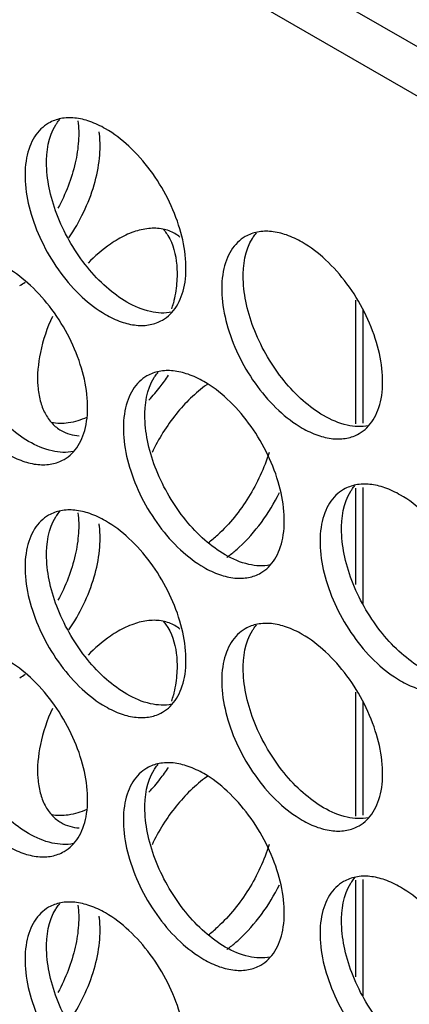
# Model space of a CAD drawing. Header units: millimetres. Extents: x 31 to 120, y 16 to 195.
# Tile 18 of 23: x 44.57 to 52.28, y 150.85 to 170.33. Entities that reach past the tile are written whole.
import ezdxf

# ---------------------------------------------------------------- set-up
doc = ezdxf.new("R2010")
doc.units = ezdxf.units.MM
doc.header["$LTSCALE"] = 13.757769
doc.layers.get('0').update_dxf_attribs({"linetype": 'CONTINUOUS'})

msp = doc.modelspace()

# ---------------------------------------------------------------- linework, layer by layer
at = {"color": 7}
for p, q in [((97.184, 142.979), (31.776, 180.742)), ((36.443, 179.027), (97.608, 143.714)), ((51.222, 162.328), (51.222, 164.779)), ((51.363, 164.591), (51.363, 162.344)), ((51.222, 159.149), (51.222, 161.059)), ((51.363, 161.074), (51.363, 158.773)), ((51.222, 154.571), (51.222, 157.022)), ((51.363, 156.835), (51.363, 154.587)), ((51.222, 151.392), (51.222, 153.302)), ((51.363, 153.317), (51.363, 151.016))]:
    msp.add_line(p, q, dxfattribs=at)
for centre, radius, start, end in [((44.506, 167.852), 1.658, 7.3807, 8.8298), ((47.267, 165.44), 0.755, 50.7644, 60.0029), ((43.475, 166.969), 2.199, 300.0167, 303.3984), ((44.519, 165.444), 3.178, 344.6484, 346.8308), ((44.368, 165.379), 3.778, 322.1784, 326.4502), ((44.584, 165.208), 3.503, 316.5966, 322.2215), ((49.73, 161.073), 2.499, 124.9536, 125.6297), ((44.506, 160.095), 1.658, 7.3807, 8.8298), ((46.499, 162.302), 2.944, 310.2123, 312.5901), ((46.609, 162.171), 2.773, 307.6188, 310.2164), ((47.152, 161.771), 2.578, 306.0154, 306.5832), ((47.267, 157.684), 0.755, 50.7644, 60.0029), ((43.475, 159.212), 2.199, 300.0167, 303.3984), ((44.519, 157.688), 3.178, 344.6484, 346.8308), ((44.368, 157.622), 3.778, 322.1784, 326.4502), ((44.584, 157.451), 3.503, 316.5966, 322.2215), ((49.73, 153.316), 2.499, 124.9536, 125.6297), ((44.506, 152.338), 1.658, 7.3807, 8.8298), ((46.499, 154.545), 2.944, 310.2123, 312.5901), ((46.609, 154.414), 2.773, 307.6188, 310.2164), ((47.152, 154.014), 2.578, 306.0154, 306.5832)]:
    msp.add_arc(centre, radius, start, end, dxfattribs=at)
for points, knots in [([(46.272, 168.168), (46.173, 168.225), (45.977, 168.318), (45.675, 168.391), (45.392, 168.384), (45.221, 168.322), (45.147, 168.279)], [0, 0, 0, 0, 0.28964, 0.549109, 0.782235, 1, 1, 1, 1]), ([(45.289, 168.245), (45.295, 168.255), (45.32, 168.293), (45.348, 168.33), (45.37, 168.356)], [0, 0, 0, 0, 0.254211, 1, 1, 1, 1]), ([(45.725, 168.323), (45.743, 168.192), (45.748, 167.912), (45.656, 167.318), (45.483, 166.877), (45.331, 166.596)], [0, 0, 0, 0, 0.220921, 0.465367, 1, 1, 1, 1]), ([(45.147, 168.279), (45.092, 168.247), (44.986, 168.167), (44.86, 168.007), (44.765, 167.811), (44.68, 167.496), (44.67, 167.037), (44.788, 166.455), (45.028, 165.863), (45.368, 165.309), (45.782, 164.838), (46.105, 164.59), (46.272, 164.493)], [0, 0, 0, 0, 0.042858, 0.087486, 0.135318, 0.187282, 0.304543, 0.438211, 0.582553, 0.729712, 0.871311, 1, 1, 1, 1]), ([(46.696, 164.738), (46.552, 164.822), (46.27, 165.031), (45.897, 165.425), (45.575, 165.891), (45.324, 166.4), (45.159, 166.922), (45.072, 167.541), (45.144, 168.011), (45.289, 168.245)], [0, 0, 0, 0, 0.122658, 0.256853, 0.397389, 0.538285, 0.67345, 0.797617, 1, 1, 1, 1]), ([(47.397, 164.382), (47.452, 164.414), (47.558, 164.495), (47.684, 164.654), (47.779, 164.85), (47.864, 165.165), (47.874, 165.624), (47.756, 166.206), (47.516, 166.798), (47.176, 167.352), (46.762, 167.823), (46.439, 168.071), (46.272, 168.168)], [0, 0, 0, 0, 0.042858, 0.087486, 0.135318, 0.187282, 0.304543, 0.438211, 0.582553, 0.729712, 0.871311, 1, 1, 1, 1]), ([(45.547, 166.009), (45.765, 166.33), (46.019, 166.85), (46.168, 167.563), (46.171, 167.906), (46.151, 168.065)], [0, 0, 0, 0, 0.53328, 0.779813, 1, 1, 1, 1]), ([(47.644, 166.095), (47.57, 166.137), (47.4, 166.199), (47.116, 166.206), (46.814, 166.134), (46.618, 166.04), (46.519, 165.983)], [0, 0, 0, 0, 0.217767, 0.450898, 0.71037, 1, 1, 1, 1]), ([(47.419, 166.174), (47.427, 166.165), (47.457, 166.128), (47.485, 166.089), (47.504, 166.058)], [0, 0, 0, 0, 0.246076, 1, 1, 1, 1]), ([(46.519, 165.983), (46.468, 165.953), (46.253, 165.817), (46.061, 165.648), (45.926, 165.508)], [0, 0, 0, 0, 0.235426, 1, 1, 1, 1]), ([(47.504, 166.058), (47.611, 165.885), (47.693, 165.554), (47.686, 165.098), (47.644, 164.848), (47.614, 164.72)], [0, 0, 0, 0, 0.447344, 0.711693, 1, 1, 1, 1]), ([(49.036, 166.034), (48.981, 166.002), (48.876, 165.921), (48.749, 165.761), (48.654, 165.566), (48.569, 165.251), (48.559, 164.792), (48.678, 164.21), (48.917, 163.618), (49.257, 163.064), (49.671, 162.593), (49.995, 162.344), (50.161, 162.248)], [0, 0, 0, 0, 0.042858, 0.087486, 0.135318, 0.187282, 0.304543, 0.438211, 0.582553, 0.729712, 0.871311, 1, 1, 1, 1]), ([(50.585, 162.493), (50.441, 162.576), (50.159, 162.786), (49.787, 163.18), (49.464, 163.646), (49.213, 164.155), (49.048, 164.676), (48.961, 165.295), (49.033, 165.766), (49.178, 165.999)], [0, 0, 0, 0, 0.122658, 0.256853, 0.397389, 0.538285, 0.67345, 0.797617, 1, 1, 1, 1]), ([(50.161, 165.922), (50.062, 165.979), (49.866, 166.073), (49.564, 166.146), (49.281, 166.139), (49.11, 166.077), (49.036, 166.034)], [0, 0, 0, 0, 0.28964, 0.549109, 0.782235, 1, 1, 1, 1]), ([(49.178, 165.999), (49.184, 166.009), (49.209, 166.048), (49.237, 166.085), (49.26, 166.111)], [0, 0, 0, 0, 0.254211, 1, 1, 1, 1]), ([(51.286, 162.137), (51.342, 162.169), (51.447, 162.249), (51.573, 162.409), (51.668, 162.605), (51.753, 162.919), (51.763, 163.378), (51.645, 163.96), (51.405, 164.553), (51.065, 165.107), (50.651, 165.577), (50.328, 165.826), (50.161, 165.922)], [0, 0, 0, 0, 0.042858, 0.087486, 0.135318, 0.187282, 0.304543, 0.438211, 0.582553, 0.729712, 0.871311, 1, 1, 1, 1]), ([(44.752, 161.983), (44.607, 162.066), (44.325, 162.276), (43.953, 162.669), (43.631, 163.136), (43.379, 163.644), (43.214, 164.166), (43.128, 164.785), (43.199, 165.255), (43.344, 165.489)], [0, 0, 0, 0, 0.122658, 0.256853, 0.397389, 0.538285, 0.67345, 0.797617, 1, 1, 1, 1]), ([(45.452, 161.626), (45.508, 161.658), (45.613, 161.739), (45.74, 161.899), (45.834, 162.094), (45.919, 162.409), (45.93, 162.868), (45.811, 163.45), (45.572, 164.042), (45.231, 164.596), (44.817, 165.067), (44.494, 165.316), (44.327, 165.412)], [0, 0, 0, 0, 0.042858, 0.087486, 0.135318, 0.187282, 0.304543, 0.438211, 0.582553, 0.729712, 0.871311, 1, 1, 1, 1]), ([(47.585, 164.539), (47.446, 164.511), (47.128, 164.529), (46.841, 164.655), (46.696, 164.738)], [0, 0, 0, 0, 0.458391, 1, 1, 1, 1]), ([(45.221, 164.457), (45.117, 164.228), (44.963, 163.776), (44.907, 163.199), (44.97, 162.793), (45.064, 162.541), (45.204, 162.336), (45.328, 162.236), (45.394, 162.197)], [0, 0, 0, 0, 0.307494, 0.580196, 0.69971, 0.807817, 0.906581, 1, 1, 1, 1]), ([(46.272, 164.493), (46.371, 164.436), (46.567, 164.343), (46.869, 164.27), (47.152, 164.277), (47.323, 164.339), (47.397, 164.382)], [0, 0, 0, 0, 0.28964, 0.549109, 0.782235, 1, 1, 1, 1]), ([(47.092, 163.278), (47.036, 163.246), (46.931, 163.165), (46.804, 163.006), (46.71, 162.81), (46.625, 162.495), (46.614, 162.036), (46.733, 161.454), (46.972, 160.862), (47.313, 160.308), (47.727, 159.837), (48.05, 159.589), (48.217, 159.492)], [0, 0, 0, 0, 0.042858, 0.087486, 0.135318, 0.187282, 0.304543, 0.438211, 0.582553, 0.729712, 0.871311, 1, 1, 1, 1]), ([(48.641, 159.737), (48.497, 159.821), (48.214, 160.03), (47.842, 160.424), (47.52, 160.89), (47.268, 161.399), (47.103, 161.921), (47.017, 162.54), (47.088, 163.01), (47.233, 163.244)], [0, 0, 0, 0, 0.122658, 0.256853, 0.397389, 0.538285, 0.67345, 0.797617, 1, 1, 1, 1]), ([(48.217, 163.167), (48.118, 163.224), (47.921, 163.317), (47.62, 163.39), (47.336, 163.383), (47.166, 163.321), (47.092, 163.278)], [0, 0, 0, 0, 0.28964, 0.549109, 0.782235, 1, 1, 1, 1]), ([(47.233, 163.244), (47.24, 163.253), (47.265, 163.292), (47.293, 163.329), (47.315, 163.355)], [0, 0, 0, 0, 0.254211, 1, 1, 1, 1]), ([(48.274, 163.104), (48.047, 162.942), (47.63, 162.529), (47.321, 162.033), (47.193, 161.762)], [0, 0, 0, 0, 0.482515, 1, 1, 1, 1]), ([(49.342, 159.381), (49.397, 159.413), (49.502, 159.493), (49.629, 159.653), (49.723, 159.849), (49.808, 160.164), (49.819, 160.623), (49.7, 161.205), (49.461, 161.797), (49.12, 162.351), (48.706, 162.822), (48.383, 163.07), (48.217, 163.167)], [0, 0, 0, 0, 0.042858, 0.087486, 0.135318, 0.187282, 0.304543, 0.438211, 0.582553, 0.729712, 0.871311, 1, 1, 1, 1]), ([(45.9, 162.455), (45.784, 162.405), (45.555, 162.332), (45.312, 162.332), (45.204, 162.355)], [0, 0, 0, 0, 0.532744, 1, 1, 1, 1]), ([(51.474, 162.293), (51.335, 162.265), (51.017, 162.284), (50.73, 162.409), (50.585, 162.493)], [0, 0, 0, 0, 0.458391, 1, 1, 1, 1]), ([(45.394, 162.197), (45.448, 162.167), (45.564, 162.117), (45.689, 162.097), (45.753, 162.094)], [0, 0, 0, 0, 0.490699, 1, 1, 1, 1]), ([(50.161, 162.248), (50.26, 162.191), (50.456, 162.098), (50.758, 162.025), (51.041, 162.032), (51.212, 162.094), (51.286, 162.137)], [0, 0, 0, 0, 0.28964, 0.549109, 0.782235, 1, 1, 1, 1]), ([(45.64, 161.783), (45.502, 161.755), (45.183, 161.773), (44.896, 161.899), (44.752, 161.983)], [0, 0, 0, 0, 0.458391, 1, 1, 1, 1]), ([(44.327, 161.738), (44.426, 161.681), (44.623, 161.587), (44.924, 161.514), (45.208, 161.521), (45.378, 161.583), (45.452, 161.626)], [0, 0, 0, 0, 0.28964, 0.549109, 0.782235, 1, 1, 1, 1]), ([(49.505, 161.765), (49.411, 161.454), (49.136, 160.861), (48.727, 160.351), (48.491, 160.134)], [0, 0, 0, 0, 0.504126, 1, 1, 1, 1]), ([(52.106, 160.921), (52.007, 160.978), (51.811, 161.072), (51.509, 161.145), (51.225, 161.137), (51.055, 161.075), (50.981, 161.033)], [0, 0, 0, 0, 0.28964, 0.549109, 0.782235, 1, 1, 1, 1]), ([(51.122, 160.998), (51.129, 161.008), (51.154, 161.047), (51.182, 161.084), (51.204, 161.11)], [0, 0, 0, 0, 0.254211, 1, 1, 1, 1]), ([(48.914, 159.888), (49.076, 160.037), (49.376, 160.377), (49.61, 160.764), (49.711, 160.97)], [0, 0, 0, 0, 0.490203, 1, 1, 1, 1]), ([(50.981, 161.033), (50.925, 161.001), (50.82, 160.92), (50.694, 160.76), (50.599, 160.564), (50.514, 160.25), (50.503, 159.791), (50.622, 159.209), (50.861, 158.617), (51.202, 158.063), (51.616, 157.592), (51.939, 157.343), (52.106, 157.247)], [0, 0, 0, 0, 0.042858, 0.087486, 0.135318, 0.187282, 0.304543, 0.438211, 0.582553, 0.729712, 0.871311, 1, 1, 1, 1]), ([(52.53, 157.492), (52.386, 157.575), (52.103, 157.785), (51.731, 158.179), (51.409, 158.645), (51.157, 159.154), (50.992, 159.675), (50.906, 160.294), (50.978, 160.765), (51.122, 160.998)], [0, 0, 0, 0, 0.122658, 0.256853, 0.397389, 0.538285, 0.67345, 0.797617, 1, 1, 1, 1]), ([(53.231, 157.136), (53.286, 157.168), (53.391, 157.248), (53.518, 157.408), (53.612, 157.604), (53.697, 157.918), (53.708, 158.377), (53.589, 158.959), (53.35, 159.552), (53.009, 160.106), (52.596, 160.576), (52.272, 160.825), (52.106, 160.921)], [0, 0, 0, 0, 0.042858, 0.087486, 0.135318, 0.187282, 0.304543, 0.438211, 0.582553, 0.729712, 0.871311, 1, 1, 1, 1]), ([(45.147, 160.522), (45.092, 160.49), (44.986, 160.41), (44.86, 160.25), (44.765, 160.054), (44.68, 159.739), (44.67, 159.281), (44.788, 158.699), (45.028, 158.106), (45.368, 157.552), (45.782, 157.082), (46.105, 156.833), (46.272, 156.737)], [0, 0, 0, 0, 0.042858, 0.087486, 0.135318, 0.187282, 0.304543, 0.438211, 0.582553, 0.729712, 0.871311, 1, 1, 1, 1]), ([(46.272, 160.411), (46.173, 160.468), (45.977, 160.561), (45.675, 160.634), (45.392, 160.627), (45.221, 160.565), (45.147, 160.522)], [0, 0, 0, 0, 0.28964, 0.549109, 0.782235, 1, 1, 1, 1]), ([(45.289, 160.488), (45.295, 160.498), (45.32, 160.537), (45.348, 160.573), (45.37, 160.6)], [0, 0, 0, 0, 0.254211, 1, 1, 1, 1]), ([(45.725, 160.567), (45.743, 160.436), (45.748, 160.155), (45.656, 159.562), (45.483, 159.121), (45.331, 158.839)], [0, 0, 0, 0, 0.220921, 0.465367, 1, 1, 1, 1]), ([(46.696, 156.982), (46.552, 157.065), (46.27, 157.275), (45.897, 157.668), (45.575, 158.135), (45.324, 158.643), (45.159, 159.165), (45.072, 159.784), (45.144, 160.254), (45.289, 160.488)], [0, 0, 0, 0, 0.122658, 0.256853, 0.397389, 0.538285, 0.67345, 0.797617, 1, 1, 1, 1]), ([(45.547, 158.253), (45.765, 158.573), (46.019, 159.093), (46.168, 159.807), (46.171, 160.149), (46.151, 160.308)], [0, 0, 0, 0, 0.53328, 0.779813, 1, 1, 1, 1]), ([(47.397, 156.625), (47.452, 156.657), (47.558, 156.738), (47.684, 156.898), (47.779, 157.093), (47.864, 157.408), (47.874, 157.867), (47.756, 158.449), (47.516, 159.041), (47.176, 159.595), (46.762, 160.066), (46.439, 160.315), (46.272, 160.411)], [0, 0, 0, 0, 0.042858, 0.087486, 0.135318, 0.187282, 0.304543, 0.438211, 0.582553, 0.729712, 0.871311, 1, 1, 1, 1]), ([(49.529, 159.538), (49.391, 159.51), (49.072, 159.528), (48.785, 159.654), (48.641, 159.737)], [0, 0, 0, 0, 0.458391, 1, 1, 1, 1]), ([(48.689, 159.701), (48.708, 159.716), (48.785, 159.775), (48.859, 159.838), (48.914, 159.888)], [0, 0, 0, 0, 0.244822, 1, 1, 1, 1]), ([(48.217, 159.492), (48.315, 159.435), (48.512, 159.342), (48.814, 159.269), (49.097, 159.276), (49.267, 159.338), (49.342, 159.381)], [0, 0, 0, 0, 0.28964, 0.549109, 0.782235, 1, 1, 1, 1]), ([(47.644, 158.338), (47.57, 158.381), (47.4, 158.443), (47.116, 158.45), (46.814, 158.377), (46.618, 158.283), (46.519, 158.226)], [0, 0, 0, 0, 0.217767, 0.450898, 0.71037, 1, 1, 1, 1]), ([(47.419, 158.417), (47.427, 158.408), (47.457, 158.371), (47.485, 158.332), (47.504, 158.301)], [0, 0, 0, 0, 0.246076, 1, 1, 1, 1]), ([(50.161, 158.166), (50.062, 158.223), (49.866, 158.316), (49.564, 158.389), (49.281, 158.382), (49.11, 158.32), (49.036, 158.277)], [0, 0, 0, 0, 0.28964, 0.549109, 0.782235, 1, 1, 1, 1]), ([(46.519, 158.226), (46.468, 158.197), (46.253, 158.06), (46.061, 157.892), (45.926, 157.752)], [0, 0, 0, 0, 0.235426, 1, 1, 1, 1]), ([(47.504, 158.301), (47.611, 158.128), (47.693, 157.797), (47.686, 157.342), (47.644, 157.092), (47.614, 156.963)], [0, 0, 0, 0, 0.447344, 0.711693, 1, 1, 1, 1]), ([(49.036, 158.277), (48.981, 158.245), (48.876, 158.164), (48.749, 158.004), (48.654, 157.809), (48.569, 157.494), (48.559, 157.035), (48.678, 156.453), (48.917, 155.861), (49.257, 155.307), (49.671, 154.836), (49.995, 154.587), (50.161, 154.491)], [0, 0, 0, 0, 0.042858, 0.087486, 0.135318, 0.187282, 0.304543, 0.438211, 0.582553, 0.729712, 0.871311, 1, 1, 1, 1]), ([(50.585, 154.736), (50.441, 154.82), (50.159, 155.029), (49.787, 155.423), (49.464, 155.889), (49.213, 156.398), (49.048, 156.92), (48.961, 157.538), (49.033, 158.009), (49.178, 158.242)], [0, 0, 0, 0, 0.122658, 0.256853, 0.397389, 0.538285, 0.67345, 0.797617, 1, 1, 1, 1]), ([(49.178, 158.242), (49.184, 158.252), (49.209, 158.291), (49.237, 158.328), (49.26, 158.354)], [0, 0, 0, 0, 0.254211, 1, 1, 1, 1]), ([(51.286, 154.38), (51.342, 154.412), (51.447, 154.492), (51.573, 154.652), (51.668, 154.848), (51.753, 155.163), (51.763, 155.621), (51.645, 156.204), (51.405, 156.796), (51.065, 157.35), (50.651, 157.821), (50.328, 158.069), (50.161, 158.166)], [0, 0, 0, 0, 0.042858, 0.087486, 0.135318, 0.187282, 0.304543, 0.438211, 0.582553, 0.729712, 0.871311, 1, 1, 1, 1]), ([(44.752, 154.226), (44.607, 154.309), (44.325, 154.519), (43.953, 154.912), (43.631, 155.379), (43.379, 155.887), (43.214, 156.409), (43.128, 157.028), (43.199, 157.498), (43.344, 157.732)], [0, 0, 0, 0, 0.122658, 0.256853, 0.397389, 0.538285, 0.67345, 0.797617, 1, 1, 1, 1]), ([(45.452, 153.869), (45.508, 153.902), (45.613, 153.982), (45.74, 154.142), (45.834, 154.338), (45.919, 154.652), (45.93, 155.111), (45.811, 155.693), (45.572, 156.285), (45.231, 156.839), (44.817, 157.31), (44.494, 157.559), (44.327, 157.655)], [0, 0, 0, 0, 0.042858, 0.087486, 0.135318, 0.187282, 0.304543, 0.438211, 0.582553, 0.729712, 0.871311, 1, 1, 1, 1]), ([(52.106, 157.247), (52.204, 157.19), (52.401, 157.097), (52.703, 157.024), (52.986, 157.031), (53.156, 157.093), (53.231, 157.136)], [0, 0, 0, 0, 0.28964, 0.549109, 0.782235, 1, 1, 1, 1]), ([(47.585, 156.782), (47.446, 156.754), (47.128, 156.772), (46.841, 156.898), (46.696, 156.982)], [0, 0, 0, 0, 0.458391, 1, 1, 1, 1]), ([(45.221, 156.7), (45.117, 156.471), (44.963, 156.019), (44.907, 155.442), (44.97, 155.036), (45.064, 154.784), (45.204, 154.579), (45.328, 154.479), (45.394, 154.441)], [0, 0, 0, 0, 0.307494, 0.580196, 0.69971, 0.807817, 0.906581, 1, 1, 1, 1]), ([(46.272, 156.737), (46.371, 156.68), (46.567, 156.586), (46.869, 156.513), (47.152, 156.52), (47.323, 156.582), (47.397, 156.625)], [0, 0, 0, 0, 0.28964, 0.549109, 0.782235, 1, 1, 1, 1]), ([(48.217, 155.41), (48.118, 155.467), (47.921, 155.56), (47.62, 155.633), (47.336, 155.626), (47.166, 155.564), (47.092, 155.521)], [0, 0, 0, 0, 0.28964, 0.549109, 0.782235, 1, 1, 1, 1]), ([(47.092, 155.521), (47.036, 155.489), (46.931, 155.409), (46.804, 155.249), (46.71, 155.053), (46.625, 154.738), (46.614, 154.28), (46.733, 153.697), (46.972, 153.105), (47.313, 152.551), (47.727, 152.081), (48.05, 151.832), (48.217, 151.736)], [0, 0, 0, 0, 0.042858, 0.087486, 0.135318, 0.187282, 0.304543, 0.438211, 0.582553, 0.729712, 0.871311, 1, 1, 1, 1]), ([(48.641, 151.981), (48.497, 152.064), (48.214, 152.273), (47.842, 152.667), (47.52, 153.133), (47.268, 153.642), (47.103, 154.164), (47.017, 154.783), (47.088, 155.253), (47.233, 155.487)], [0, 0, 0, 0, 0.122658, 0.256853, 0.397389, 0.538285, 0.67345, 0.797617, 1, 1, 1, 1]), ([(47.233, 155.487), (47.24, 155.497), (47.265, 155.535), (47.293, 155.572), (47.315, 155.599)], [0, 0, 0, 0, 0.254211, 1, 1, 1, 1]), ([(48.274, 155.348), (48.047, 155.185), (47.63, 154.772), (47.321, 154.276), (47.193, 154.005)], [0, 0, 0, 0, 0.482515, 1, 1, 1, 1]), ([(49.342, 151.624), (49.397, 151.656), (49.502, 151.737), (49.629, 151.897), (49.723, 152.092), (49.808, 152.407), (49.819, 152.866), (49.7, 153.448), (49.461, 154.04), (49.12, 154.594), (48.706, 155.065), (48.383, 155.314), (48.217, 155.41)], [0, 0, 0, 0, 0.042858, 0.087486, 0.135318, 0.187282, 0.304543, 0.438211, 0.582553, 0.729712, 0.871311, 1, 1, 1, 1]), ([(45.9, 154.698), (45.784, 154.648), (45.555, 154.576), (45.312, 154.576), (45.204, 154.598)], [0, 0, 0, 0, 0.532744, 1, 1, 1, 1]), ([(51.474, 154.536), (51.335, 154.509), (51.017, 154.527), (50.73, 154.653), (50.585, 154.736)], [0, 0, 0, 0, 0.458391, 1, 1, 1, 1]), ([(50.161, 154.491), (50.26, 154.434), (50.456, 154.341), (50.758, 154.268), (51.041, 154.275), (51.212, 154.337), (51.286, 154.38)], [0, 0, 0, 0, 0.28964, 0.549109, 0.782235, 1, 1, 1, 1]), ([(45.394, 154.441), (45.448, 154.41), (45.564, 154.361), (45.689, 154.34), (45.753, 154.337)], [0, 0, 0, 0, 0.490699, 1, 1, 1, 1]), ([(45.64, 154.026), (45.502, 153.998), (45.183, 154.017), (44.896, 154.142), (44.752, 154.226)], [0, 0, 0, 0, 0.458391, 1, 1, 1, 1]), ([(44.327, 153.981), (44.426, 153.924), (44.623, 153.831), (44.924, 153.758), (45.208, 153.765), (45.378, 153.827), (45.452, 153.869)], [0, 0, 0, 0, 0.28964, 0.549109, 0.782235, 1, 1, 1, 1]), ([(49.505, 154.009), (49.411, 153.697), (49.136, 153.104), (48.727, 152.594), (48.491, 152.378)], [0, 0, 0, 0, 0.504126, 1, 1, 1, 1]), ([(52.106, 153.165), (52.007, 153.221), (51.811, 153.315), (51.509, 153.388), (51.225, 153.381), (51.055, 153.319), (50.981, 153.276)], [0, 0, 0, 0, 0.28964, 0.549109, 0.782235, 1, 1, 1, 1]), ([(51.122, 153.241), (51.129, 153.251), (51.154, 153.29), (51.182, 153.327), (51.204, 153.353)], [0, 0, 0, 0, 0.254211, 1, 1, 1, 1]), ([(48.914, 152.131), (49.076, 152.28), (49.376, 152.62), (49.61, 153.007), (49.711, 153.213)], [0, 0, 0, 0, 0.490203, 1, 1, 1, 1]), ([(50.981, 153.276), (50.925, 153.244), (50.82, 153.163), (50.694, 153.003), (50.599, 152.808), (50.514, 152.493), (50.503, 152.034), (50.622, 151.452), (50.861, 150.86), (51.202, 150.306), (51.616, 149.835), (51.939, 149.586), (52.106, 149.49)], [0, 0, 0, 0, 0.042858, 0.087486, 0.135318, 0.187282, 0.304543, 0.438211, 0.582553, 0.729712, 0.871311, 1, 1, 1, 1]), ([(52.53, 149.735), (52.386, 149.818), (52.103, 150.028), (51.731, 150.422), (51.409, 150.888), (51.157, 151.397), (50.992, 151.918), (50.906, 152.537), (50.978, 153.008), (51.122, 153.241)], [0, 0, 0, 0, 0.122658, 0.256853, 0.397389, 0.538285, 0.67345, 0.797617, 1, 1, 1, 1]), ([(53.231, 149.379), (53.286, 149.411), (53.391, 149.491), (53.518, 149.651), (53.612, 149.847), (53.697, 150.162), (53.708, 150.62), (53.589, 151.203), (53.35, 151.795), (53.009, 152.349), (52.596, 152.82), (52.272, 153.068), (52.106, 153.165)], [0, 0, 0, 0, 0.042858, 0.087486, 0.135318, 0.187282, 0.304543, 0.438211, 0.582553, 0.729712, 0.871311, 1, 1, 1, 1]), ([(45.147, 152.766), (45.092, 152.733), (44.986, 152.653), (44.86, 152.493), (44.765, 152.297), (44.68, 151.983), (44.67, 151.524), (44.788, 150.942), (45.028, 150.35), (45.368, 149.796), (45.782, 149.325), (46.105, 149.076), (46.272, 148.98)], [0, 0, 0, 0, 0.042858, 0.087486, 0.135318, 0.187282, 0.304543, 0.438211, 0.582553, 0.729712, 0.871311, 1, 1, 1, 1]), ([(46.696, 149.225), (46.552, 149.308), (46.27, 149.518), (45.897, 149.911), (45.575, 150.378), (45.324, 150.886), (45.159, 151.408), (45.072, 152.027), (45.144, 152.497), (45.289, 152.731)], [0, 0, 0, 0, 0.122658, 0.256853, 0.397389, 0.538285, 0.67345, 0.797617, 1, 1, 1, 1]), ([(46.272, 152.654), (46.173, 152.711), (45.977, 152.804), (45.675, 152.877), (45.392, 152.87), (45.221, 152.808), (45.147, 152.766)], [0, 0, 0, 0, 0.28964, 0.549109, 0.782235, 1, 1, 1, 1]), ([(45.289, 152.731), (45.295, 152.741), (45.32, 152.78), (45.348, 152.817), (45.37, 152.843)], [0, 0, 0, 0, 0.254211, 1, 1, 1, 1]), ([(45.725, 152.81), (45.743, 152.679), (45.748, 152.398), (45.656, 151.805), (45.483, 151.364), (45.331, 151.082)], [0, 0, 0, 0, 0.220921, 0.465367, 1, 1, 1, 1]), ([(45.547, 150.496), (45.765, 150.816), (46.019, 151.337), (46.168, 152.05), (46.171, 152.393), (46.151, 152.551)], [0, 0, 0, 0, 0.53328, 0.779813, 1, 1, 1, 1]), ([(47.397, 148.868), (47.452, 148.9), (47.558, 148.981), (47.684, 149.141), (47.779, 149.337), (47.864, 149.651), (47.874, 150.11), (47.756, 150.692), (47.516, 151.284), (47.176, 151.838), (46.762, 152.309), (46.439, 152.558), (46.272, 152.654)], [0, 0, 0, 0, 0.042858, 0.087486, 0.135318, 0.187282, 0.304543, 0.438211, 0.582553, 0.729712, 0.871311, 1, 1, 1, 1]), ([(48.689, 151.945), (48.708, 151.959), (48.785, 152.018), (48.859, 152.081), (48.914, 152.131)], [0, 0, 0, 0, 0.244822, 1, 1, 1, 1]), ([(49.529, 151.781), (49.391, 151.753), (49.072, 151.771), (48.785, 151.897), (48.641, 151.981)], [0, 0, 0, 0, 0.458391, 1, 1, 1, 1]), ([(48.217, 151.736), (48.315, 151.679), (48.512, 151.585), (48.814, 151.512), (49.097, 151.519), (49.267, 151.581), (49.342, 151.624)], [0, 0, 0, 0, 0.28964, 0.549109, 0.782235, 1, 1, 1, 1])]:
    msp.add_open_spline(points, degree=3, knots=knots, dxfattribs=at)

doc.saveas('drawing.dxf')
